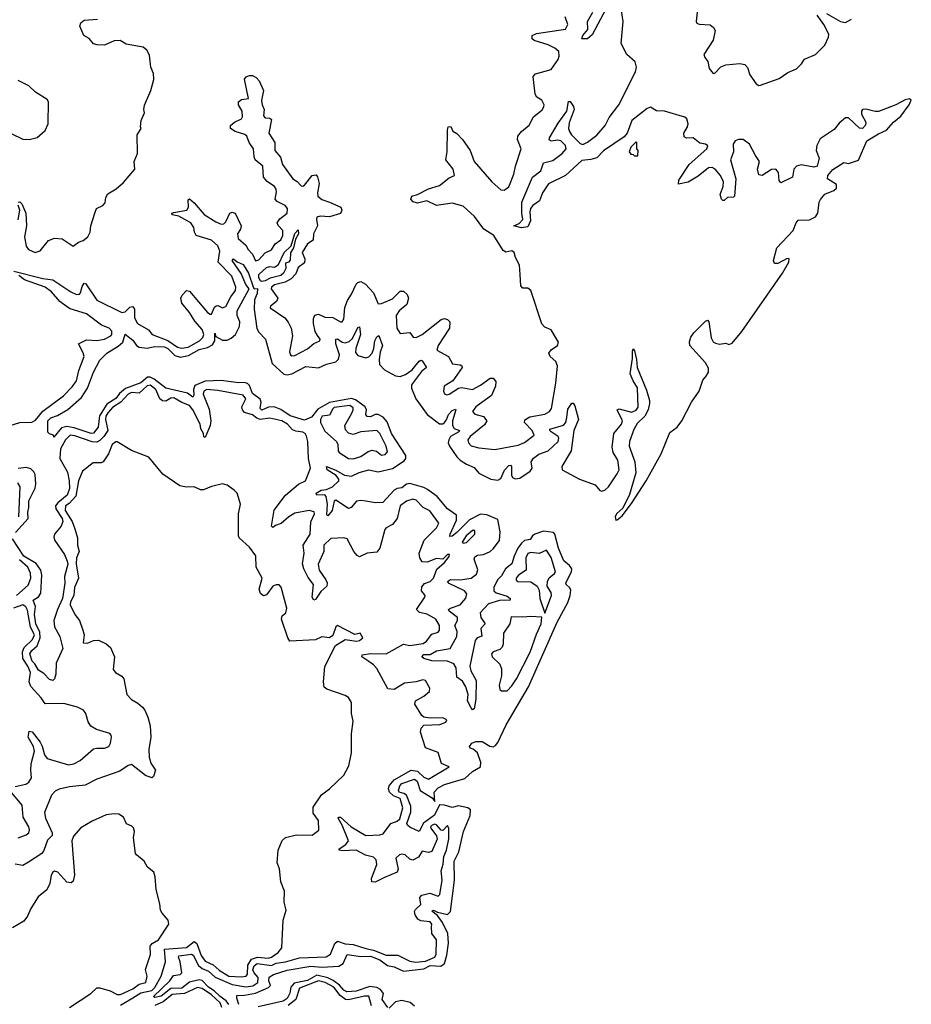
# Model space of a CAD drawing. Extents: x 2293139 to 2515392, y 824115 to 1006937.
# Tile 194 of 256: x 2413515 to 2419184, y 947465 to 953726. Entities that reach past the tile are written whole.
import ezdxf

# ---------------------------------------------------------------- set-up
doc = ezdxf.new("R2010")
doc.units = 0

msp = doc.modelspace()

# ---------------------------------------------------------------- linework, layer by layer
at = {"layer": '0CON10XD'}
for points in [[(2418583.2, 952926.8), (2418579.2, 952895), (2418598.4, 952845), (2418585, 952794.3), (2418565, 952788.7), (2418485, 952803), (2418455, 952795.6), (2418436.9, 952775), (2418429.6, 952725), (2418355, 952689.6), (2418343.3, 952703.3), (2418340, 952755), (2418322.9, 952775), (2418295, 952773.9), (2418235.2, 952734.8), (2418215, 952738.9), (2418205.8, 952775), (2418219.7, 952825), (2418192.7, 952862.7), (2418155, 952934.7), (2418115, 952964.2), (2418085, 952965.2), (2418065, 952955.3), (2418052.5, 952935), (2418053.2, 952885), (2418034.7, 952835), (2418068.1, 952715), (2418059.5, 952605), (2418053.1, 952596.9), (2418015, 952595.4), (2417995, 952576.5), (2417985, 952575.6), (2417977.3, 952585), (2417968.1, 952615), (2417988.7, 952665), (2417989.8, 952695), (2417972, 952735), (2417937.4, 952775), (2417917.3, 952787.3), (2417895, 952784.3), (2417829.4, 952730.6), (2417765, 952694.1), (2417705, 952680), (2417705.5, 952705), (2417771.1, 952805), (2417883.3, 952905), (2417890.6, 952925), (2417875, 952934.5), (2417840.2, 952940.2), (2417797.1, 952975), (2417755, 952972.9), (2417740.5, 952980.5), (2417737.1, 953005), (2417762, 953045), (2417766.3, 953065), (2417756, 953095), (2417745, 953106.7), (2417615, 953143.6), (2417565, 953147.4), (2417525, 953169.8), (2417505, 953161.4), (2417406.9, 953085), (2417376.7, 953005), (2417358.4, 952981.6), (2417228, 952892), (2417185, 952848), (2417147.5, 952837.5), (2417088.9, 952831.1), (2416985, 952736.5), (2416876.9, 952683.1), (2416839.2, 952625), (2416820.4, 952575), (2416778.4, 952545), (2416763.8, 952526.1), (2416758.4, 952505), (2416763.1, 952446.9), (2416745, 952409.2), (2416705, 952401.8), (2416657.5, 952415), (2416690.1, 952429.9), (2416713.3, 952455), (2416707, 952495), (2416707.9, 952565), (2416775.3, 952725), (2416829.6, 952765), (2416844.7, 952815.2), (2416905, 952830.7), (2416965, 952874.8), (2416989.6, 952905), (2416986.3, 952926.3), (2416955, 952955.2), (2416935, 952960.2), (2416893.7, 952953.7), (2416881.5, 952961.5), (2416883.8, 952975), (2416938.6, 953068.6), (2416993.1, 953145), (2417003.8, 953206.2), (2417015, 953205.7), (2417036.7, 953175), (2417040, 953155), (2417009.3, 953070.7), (2417005.5, 953035), (2417010.9, 953015), (2417023.8, 952993.8), (2417078, 952938), (2417095, 952933.2), (2417125, 952947), (2417185, 952991.2), (2417236.9, 953053.1), (2417262.7, 953105), (2417324.6, 953185), (2417429.8, 953395), (2417436.5, 953425), (2417429.1, 953459.1), (2417375, 953504.8), (2417338.9, 953575), (2417351.2, 953715), (2417341.7, 953785)], [(2417245, 953797.2), (2417155, 953630), (2417125, 953604.7), (2417090, 953605), (2417094.7, 953625), (2417126.9, 953663.1), (2417124.7, 953715), (2417158.8, 953775)], [(2417825.3, 953795.3), (2417816.9, 953715), (2417821.5, 953705), (2417835, 953697.7), (2417905, 953692.9), (2417927.4, 953677.4), (2417937, 953657), (2417924.5, 953595.5), (2417864.5, 953505), (2417872.3, 953485), (2417890.3, 953460.3), (2417900, 953415), (2417925, 953384.3), (2417935, 953385.8), (2417973.3, 953426.7), (2418005, 953440), (2418095, 953447.8), (2418125, 953441.1), (2418141.8, 953421.8), (2418157.5, 953375), (2418198.9, 953318.9), (2418215, 953308.5), (2418225, 953309.1), (2418345, 953353.1), (2418399.8, 953390.2), (2418455, 953413.3), (2418487.1, 953445), (2418504.5, 953475.5), (2418575.2, 953504.8), (2418634.5, 953565), (2418658.6, 953615), (2418659.7, 953635), (2418628.5, 953695), (2418586.4, 953755)], [(2418645, 953764.7), (2418735, 953715.3), (2418765, 953707.5), (2418805, 953730.3)], [(2413505, 952566.2), (2413515, 952567.8), (2413528.8, 952555), (2413553.1, 952495), (2413557.4, 952415), (2413545.4, 952345), (2413556.6, 952286.6), (2413571.2, 952265), (2413613.6, 952246.4), (2413645, 952256.7), (2413697.7, 952322.3), (2413735, 952336.2), (2413785, 952333.8), (2413855, 952286.7), (2413889.3, 952310.7), (2413918.3, 952321.7), (2413947.5, 952345), (2413962.5, 952375), (2413966.7, 952415), (2413992.5, 952495), (2414002.5, 952525), (2414042.5, 952545), (2414058.3, 952561.7), (2414063.3, 952595), (2414075, 952620), (2414128.8, 952651.2), (2414175, 952690), (2414246.2, 952775), (2414243.3, 952825), (2414263.3, 952875), (2414262.5, 952995), (2414287.5, 953035), (2414283.3, 953045), (2414287.5, 953085), (2414308.8, 953135), (2414303.8, 953155), (2414307.7, 953182.3), (2414348, 953275), (2414367.5, 953345), (2414365.8, 953385), (2414349.2, 953425), (2414340.5, 953500.5), (2414322.3, 953532.3), (2414300.5, 953550.5), (2414190.7, 953570.7), (2414153.6, 953593.6), (2414115, 953591.2), (2414055, 953563.8), (2414007, 953567), (2413985, 953573.3), (2413956.4, 953606.4), (2413923.3, 953625), (2413896.7, 953685), (2413903.6, 953706.4), (2413925, 953722.5), (2414009.7, 953730.3)], [(2414760.9, 952440.9), (2414795, 952425.3), (2414812.2, 952427.8), (2414825, 952441.9), (2414850.6, 952495), (2414865, 952502.5), (2414885, 952496.9), (2414923.3, 952415), (2414919.6, 952395), (2414900, 952365), (2414903.5, 952335), (2414952, 952292), (2414967.3, 952265), (2414995.7, 952235.7), (2415015, 952193.6), (2415035, 952198.8), (2415076.5, 952243.5), (2415115, 952262.5), (2415139.1, 952300.9), (2415175, 952327.3), (2415187.8, 952355), (2415187.6, 952385), (2415158.1, 952418.1), (2415152, 952435), (2415169.2, 952460.8), (2415214.5, 952495), (2415217.1, 952525), (2415203.1, 952545), (2415151.2, 952571.2), (2415139.2, 952585), (2415147.8, 952632.3), (2415145, 952647.8), (2415134, 952665), (2415087.5, 952697.5), (2415064.2, 952725), (2415060, 952795), (2415012.9, 952835), (2415005.2, 952855), (2415000.6, 952905), (2414974.1, 952945), (2414960, 952985), (2414945.8, 952995.8), (2414884, 953016), (2414854.4, 953035), (2414855.8, 953054.2), (2414881.2, 953075), (2414924.2, 953095), (2414931.1, 953108.9), (2414928.5, 953145), (2414905.7, 953185), (2414907, 953203), (2414925, 953219.2), (2414970, 953225), (2414945, 953347.5), (2414955, 953362), (2414975, 953371.4), (2414995, 953371.4), (2415018, 953358), (2415037, 953337), (2415064.2, 953275.8), (2415052, 953212), (2415055.8, 953185), (2415069.2, 953155), (2415064.5, 953115), (2415075, 953102.9), (2415105, 953100), (2415115, 953092.5), (2415098, 953005), (2415136.2, 952945), (2415136.2, 952895), (2415172.1, 952852.1), (2415186.2, 952805), (2415252, 952715), (2415278.1, 952698.1), (2415305, 952669.5), (2415315, 952667.5), (2415325, 952674.5), (2415375, 952735.5), (2415399.1, 952739.1), (2415407.8, 952727.8), (2415420, 952685), (2415407.6, 952625), (2415410.4, 952605), (2415435, 952582.7), (2415485.3, 952565.3), (2415556, 952535), (2415562.5, 952515), (2415555.6, 952494.4), (2415485, 952472.4), (2415425, 952477.5), (2415405, 952470), (2415401.1, 952455), (2415407.8, 952415), (2415383.5, 952365), (2415380, 952325), (2415345, 952301.2), (2415311.1, 952245), (2415327.8, 952205), (2415325, 952180.6), (2415285, 952149.6), (2415269.7, 952110.3), (2415240.7, 952079.3), (2415203.7, 952056.3), (2415135, 952040.3), (2415115, 952025.5), (2415112.9, 952015), (2415155.4, 951955), (2415147.1, 951935), (2415110, 951905), (2415108, 951895), (2415199.8, 951829.8), (2415222.6, 951802.6), (2415241.1, 951765), (2415248.9, 951715), (2415230.8, 951615), (2415236.7, 951595), (2415245, 951588.8), (2415265, 951590), (2415345, 951634), (2415385, 951668), (2415422.5, 951685), (2415426.2, 951695), (2415408, 951718), (2415394.6, 951744.6), (2415383.3, 951795), (2415383.3, 951826.7), (2415391.9, 951848.1), (2415415, 951854.4), (2415455, 951834.6), (2415505, 951832.9), (2415555, 951804.5), (2415566, 951805), (2415575, 951822.5), (2415583.1, 951896.9), (2415598.7, 951941.3), (2415625, 951980), (2415655.3, 952044.7), (2415665, 952055.6), (2415685, 952062.5), (2415714.3, 952045), (2415765, 951990), (2415795, 951919.2), (2415815, 951920.9), (2415885, 951950.7), (2415935, 952000), (2415955, 951999.4), (2415978.3, 951978.3), (2415986.2, 951955), (2415976.2, 951915), (2415928.7, 951875), (2415909.4, 951845), (2415913.8, 951765), (2415935, 951731.1), (2415995, 951737.3), (2416017, 951707), (2416035, 951705.6), (2416073.1, 951725), (2416195, 951820.8), (2416215, 951825.7), (2416235, 951820.8), (2416249.4, 951805), (2416248.2, 951765), (2416176.1, 951655), (2416166.9, 951625), (2416240.5, 951585), (2416267.5, 951537.5), (2416315, 951531.9), (2416326, 951525), (2416328.6, 951515), (2416270, 951430), (2416214, 951395), (2416209.2, 951365), (2416215, 951346.7), (2416231.7, 951341.7), (2416245, 951345.6), (2416305, 951382.7), (2416325, 951388.5), (2416395, 951375.3), (2416445, 951401.3), (2416507, 951447), (2416525, 951446.9), (2416541.8, 951425), (2416539.6, 951395), (2416515, 951336.7), (2416414.6, 951265), (2416393.6, 951235), (2416408.1, 951218.1), (2416465, 951203.8), (2416484.6, 951175), (2416470.8, 951149.2), (2416379.1, 951075), (2416364.5, 951055), (2416368.9, 951035), (2416385, 951017.1), (2416433.8, 951003.8), (2416535, 950993.1), (2416685, 951021.5), (2416725, 951037.7), (2416785.5, 951085), (2416773.5, 951115), (2416724.1, 951164.1), (2416727.6, 951182.4), (2416758.8, 951201.2), (2416855, 951218.6), (2416883.6, 951235), (2416896.5, 951255), (2416924.7, 951415), (2416934.5, 951525), (2416925, 951552), (2416888.8, 951585), (2416880, 951605), (2416895, 951626), (2416933.8, 951655), (2416940, 951675), (2416895, 951754), (2416855, 951771.4), (2416835, 951792), (2416765, 952004), (2416745, 952018.9), (2416715, 952020), (2416701.5, 952035), (2416696.4, 952105), (2416693.1, 952165), (2416667.5, 952215), (2416659.2, 952245), (2416645, 952255.6), (2416605, 952248.7), (2416588.6, 952258.6), (2416528.9, 952355), (2416465.5, 952395), (2416407.3, 952475), (2416335, 952540.9), (2416265, 952558.9), (2416165.5, 952545.5), (2416103.6, 952573.6), (2416045, 952560), (2416017.7, 952567.7), (2416002.5, 952585), (2416007.5, 952605), (2416045, 952615.6), (2416115, 952651.5), (2416185, 952671.5), (2416245, 952720), (2416279.2, 952735), (2416271.1, 952775), (2416223.8, 952835), (2416232, 952885), (2416234.2, 953024.2), (2416240, 953045), (2416256.2, 953046.2), (2416268.3, 953018.3), (2416295, 953003.3), (2416330.8, 952965), (2416379.5, 952895), (2416403.6, 952825), (2416517.5, 952695), (2416575, 952644.2), (2416595, 952642), (2416625, 952663.8), (2416657.5, 952745), (2416667.1, 952795), (2416704.4, 952905), (2416679.4, 952965), (2416682.2, 952985), (2416705.6, 953015), (2416753.9, 953056.1), (2416782.4, 953107.6), (2416837.6, 953152.4), (2416847.9, 953172.1), (2416849.2, 953185), (2416835.7, 953215), (2416803.8, 953233.8), (2416792.3, 953252.3), (2416779.4, 953365), (2416795, 953381.1), (2416895, 953410), (2416937.9, 953472.1), (2416945.6, 953495), (2416942.2, 953525), (2416918.1, 953545), (2416875, 953565.7), (2416786.2, 953595), (2416774.3, 953605), (2416774, 953625), (2416800.7, 953639.3), (2416985, 953665.6), (2417001.2, 953695), (2416983.8, 953745)], [(2413379.8, 953039.8), (2413535, 952966), (2413573.9, 952963.9), (2413625, 952976.7), (2413677.3, 953022.7), (2413696.7, 953063.3), (2413697.5, 953205), (2413689.3, 953219.3), (2413616.2, 953265), (2413572.5, 953305), (2413505, 953340)], [(2416397.7, 949087.7), (2416379.2, 949095), (2416374.4, 949105), (2416389.5, 949125), (2416415, 949137.3), (2416455, 949136), (2416505, 949107.3), (2416525, 949103.3), (2416539.3, 949110.7), (2416555, 949131.2), (2416607.8, 949242.2), (2416751.1, 949485), (2416932, 949895), (2417000.5, 950019.5), (2417015.7, 950065), (2417019.1, 950099.1), (2417013.7, 950113.6), (2416989.3, 950135), (2416988.1, 950145), (2417023.5, 950215), (2417025.5, 950235), (2417011.7, 950255), (2416975.4, 950285), (2416941.4, 950365), (2416916.7, 950455), (2416908.9, 950465), (2416845, 950473.5), (2416790.6, 950455), (2416775.2, 950445), (2416759.8, 950420.2), (2416725, 950414.6), (2416705, 950396.8), (2416683.1, 950366.9), (2416658.2, 950315), (2416643.4, 950266.5), (2416602.9, 950235), (2416579.3, 950190.7), (2416552.4, 950165), (2416530.3, 950115), (2416528.7, 950095), (2416545, 950082.7), (2416615, 950061.2), (2416634.5, 950045), (2416634.3, 950035.7), (2416565, 950032.4), (2416495, 950012.6), (2416443.6, 949955), (2416447, 949925), (2416474, 949885), (2416447.6, 949855), (2416453.1, 949806.9), (2416423.6, 949795), (2416410.7, 949779.3), (2416377.7, 949615), (2416382.8, 949585), (2416417.5, 949525), (2416416.1, 949406.1), (2416405, 949343.8), (2416395, 949338), (2416385, 949351.4), (2416363.3, 949395), (2416367.2, 949435), (2416351.7, 949485), (2416329.5, 949519.5), (2416294.7, 949544.7), (2416290.6, 949605), (2416275, 949630.2), (2416235, 949647.1), (2416135, 949650.5), (2416085.3, 949665.3), (2416072.5, 949675), (2416085, 949690), (2416125, 949690.4), (2416165, 949712.3), (2416252, 949728), (2416295, 949804.4), (2416296.7, 949835), (2416282.5, 949875), (2416298.7, 949905), (2416298.1, 949925), (2416245.4, 949965), (2416240.5, 949975), (2416254.2, 949985), (2416315, 950005.3), (2416351.1, 950048.9), (2416357.9, 950075), (2416344.2, 950094.2), (2416245, 950140.7), (2416235.4, 950155), (2416255, 950167.1), (2416315, 950165.6), (2416385, 950174.5), (2416419.9, 950200.1), (2416427.6, 950227.6), (2416404.4, 950295), (2416408.5, 950311.5), (2416425, 950321.5), (2416465, 950325.6), (2416506.2, 950345), (2416525, 950360.8), (2416564.7, 950415.3), (2416569.4, 950469.4), (2416555, 950547.4), (2416485, 950577.5), (2416445, 950581.4), (2416374.6, 950545.4), (2416295, 950465.8), (2416265, 950442.7), (2416250.9, 950440.9), (2416251.6, 950455), (2416293.1, 950545), (2416291.8, 950575), (2416235.1, 950615.1), (2416169.7, 950695), (2416108.5, 950738.5), (2416085, 950750.8), (2415995, 950777), (2415975, 950773.8), (2415945, 950749), (2415915, 950744.7), (2415896.5, 950735), (2415823.9, 950656.1), (2415776.4, 950653.6), (2415716.1, 950663.9), (2415685, 950669.1), (2415655.5, 950664.5), (2415623.3, 950625), (2415605, 950618.8), (2415525, 950671.2), (2415515, 950663.8), (2415501.5, 950605), (2415475, 950571.2), (2415467.3, 950577.3), (2415471.3, 950645), (2415464.3, 950694.3), (2415454.7, 950704.7), (2415403.6, 950703.6), (2415400.9, 950715), (2415431.9, 950735), (2415465, 950739.2), (2415504.3, 950755.7), (2415543.3, 950795), (2415543.3, 950805), (2415527.7, 950827.7), (2415470.4, 950865), (2415465, 950885.6), (2415525, 950862.6), (2415579.1, 950829.1), (2415625, 950823.2), (2415672.9, 950847.1), (2415735, 950863), (2415795, 950850.6), (2415885, 950872.1), (2415959, 950921), (2415969.6, 950935), (2415970.5, 950955), (2415879.2, 951095), (2415851, 951169), (2415825, 951199.2), (2415795, 951215.4), (2415774.3, 951215.7), (2415745, 951201.7), (2415725, 951202.8), (2415716.5, 951215), (2415720.3, 951245), (2415711, 951265), (2415649.2, 951309.2), (2415625, 951318.2), (2415485, 951292.2), (2415410.1, 951249.9), (2415371.2, 951198.8), (2415325, 951180.2), (2415235, 951208.3), (2415175, 951247.4), (2415133.9, 951263.9), (2415097.4, 951262.6), (2415055, 951242.5), (2415044, 951255), (2415050, 951295), (2415043.5, 951313.5), (2414995, 951349.6), (2414975, 951401.2), (2414963.3, 951413.3), (2414945, 951419.6), (2414905, 951416.6), (2414795, 951432), (2414695, 951428.2), (2414628.9, 951401.1), (2414619.4, 951375), (2414621.2, 951338.8), (2414615, 951325.6), (2414581.7, 951351.7), (2414445, 951384.3), (2414370.3, 951440.3), (2414345, 951453), (2414326.4, 951453.6), (2414285, 951416.8), (2414188, 951382), (2414150.4, 951349.6), (2414125, 951317.6), (2414068.1, 951281.9), (2414023, 951207), (2414013.1, 951135), (2413985, 951096.7), (2413970, 951095), (2413860.5, 951130.5), (2413815, 951138.5), (2413780, 951130), (2413732.5, 951072.5), (2413730, 951085), (2413705, 951092.5), (2413693, 951103), (2413694.2, 951175), (2413712, 951195), (2413755, 951210), (2413821.6, 951248.4), (2413906.8, 951323.2), (2413946.8, 951383.2), (2413984.3, 951485), (2414025, 951561.9), (2414068.1, 951605), (2414140.4, 951649.6), (2414170.4, 951675), (2414185, 951726.7), (2414235, 951688.5), (2414257.5, 951655), (2414273.9, 951643.9), (2414325, 951638.4), (2414372.2, 951647.8), (2414435, 951645.8), (2414457, 951635), (2414500.6, 951590.6), (2414535, 951580), (2414588, 951592), (2414655, 951628.5), (2414708.5, 951641.5), (2414740.7, 951659.3), (2414754.6, 951685), (2414755, 951732.5), (2414762.7, 951712.7), (2414805, 951689.2), (2414835, 951689), (2414859.1, 951700.9), (2414886.3, 951725), (2414912.2, 951775), (2414915.5, 951805), (2414898.4, 951845), (2414898, 951875), (2414974.4, 952015), (2414952.5, 952042.5), (2414922.7, 952112.7), (2414866, 952195), (2414875, 952205.8), (2414896.9, 952186.9), (2414935, 952169.2), (2414970.3, 952115), (2415000.4, 952020.4), (2415005, 952014.6), (2415027.2, 952017.2), (2415025, 951985.8), (2415007.3, 951945), (2415005.4, 951885), (2415023, 951763), (2415035, 951740), (2415077.5, 951695), (2415120.9, 951540.9), (2415195, 951472), (2415215, 951467.5), (2415245.3, 951474.7), (2415335, 951520.7), (2415415, 951512.5), (2415465, 951536.6), (2415525, 951550.3), (2415542.7, 951567.3), (2415549.1, 951595), (2415525.5, 951665), (2415525.4, 951694.6), (2415535, 951697.8), (2415565, 951675.2), (2415585, 951671), (2415610.2, 951679.8), (2415631.1, 951698.9), (2415665, 951769.2), (2415675, 951774.2), (2415682.6, 951725), (2415652.6, 951635), (2415651.1, 951611.1), (2415665, 951590.8), (2415715, 951577), (2415735, 951583.4), (2415755, 951605.3), (2415767.2, 951635), (2415773.8, 951685), (2415785, 951708.8), (2415797.7, 951717.7), (2415822.1, 951655), (2415806.9, 951613.1), (2415800, 951565), (2415803.1, 951533.1), (2415835, 951500.2), (2415905, 951461.5), (2415935, 951457), (2415969, 951471), (2416010.3, 951499.7), (2416055, 951555.5), (2416065, 951562.2), (2416075, 951557.8), (2416101.5, 951515), (2416070.5, 951489.5), (2416006.7, 951405), (2416006.6, 951383.4), (2416033.4, 951315), (2416106.3, 951215), (2416185, 951156.9), (2416205, 951155.6), (2416215.5, 951164.5), (2416228.8, 951181.2), (2416241.9, 951215), (2416265, 951240.8), (2416285, 951248.9), (2416288.9, 951245), (2416265.9, 951175), (2416266.3, 951146.3), (2416277, 951127), (2416311.9, 951115), (2416308, 951105), (2416254.9, 951075.1), (2416242.8, 951055), (2416240.3, 951035), (2416247, 951015), (2416295, 950946.4), (2416315, 950925.6), (2416355, 950899.8), (2416405, 950878.2), (2416435, 950842.4), (2416511.1, 950805), (2416555, 950798.5), (2416575, 950808.2), (2416597.6, 950862.4), (2416625, 950890.9), (2416635, 950892.9), (2416641.3, 950885), (2416641, 950831), (2416649.3, 950815), (2416665, 950805.9), (2416695, 950811.9), (2416760.4, 950855), (2416773.8, 950875), (2416767.3, 950915), (2416782.4, 950937.6), (2416815.6, 950964.4), (2416875, 950984.6), (2416939.2, 951045), (2416944, 951065), (2416939, 951075), (2416893.9, 951105), (2416885.5, 951115), (2416886.8, 951123.2), (2416972.3, 951147.7), (2416987.8, 951165), (2416993.9, 951196.1), (2416999.3, 951250.7), (2417025, 951288.8), (2417035, 951288.8), (2417045, 951271.2), (2417068.4, 951185), (2417039.1, 951115), (2417022, 950985), (2416962.6, 950885), (2416963.8, 950865), (2417074.6, 950805), (2417175, 950768.4), (2417203.2, 950733.2), (2417215, 950728.8), (2417235, 950735.7), (2417258.8, 950755), (2417315, 950839), (2417325.8, 950865), (2417319, 950925), (2417287.9, 950975), (2417282.1, 951007.9), (2417292, 951095), (2417340.7, 951155), (2417346.9, 951175), (2417313.5, 951246.5), (2417327.3, 951252.7), (2417405, 951230.2), (2417435, 951242.6), (2417447.5, 951262.5), (2417443.9, 951385), (2417415, 951429.7), (2417397.2, 951475), (2417412.1, 951572.1), (2417411.5, 951618.5), (2417415, 951632.5), (2417425, 951620), (2417437.7, 951565), (2417440.3, 951515), (2417501.5, 951371.5), (2417519.5, 951305), (2417519.5, 951285), (2417510.4, 951245), (2417489.3, 951205), (2417442.1, 951157.9), (2417419.2, 951120.8), (2417392.9, 951045), (2417390.5, 951015), (2417426.2, 950915), (2417433.5, 950845), (2417392.6, 950707.4), (2417350.5, 950619.5), (2417310.6, 950585), (2417301.1, 950565), (2417304.7, 950545), (2417315, 950545.4), (2417345, 950572), (2417405, 950650.7), (2417498.2, 950795), (2417594.2, 950965), (2417648, 951102), (2417695, 951136.1), (2417725, 951176.2), (2417786.6, 951293.4), (2417835.9, 951365), (2417857.8, 951435), (2417880.6, 951459.4), (2417894, 951485), (2417895, 951510.6), (2417876.7, 951545), (2417776.3, 951655), (2417773.1, 951676.9), (2417782.4, 951707.6), (2417801.1, 951735), (2417875, 951810), (2417887.5, 951815), (2417897.5, 951805), (2417912.4, 951702.4), (2417925, 951678.6), (2417939.8, 951669.8), (2417965, 951663.9), (2418005, 951670), (2418025, 951660.5), (2418045, 951669.1), (2418106.4, 951743.6), (2418365.5, 952114.5), (2418405, 952184.4), (2418408.1, 952205), (2418395, 952207.5), (2418335, 952175.4), (2418315, 952175.6), (2418308.1, 952195), (2418328.3, 952275), (2418432.8, 952385), (2418451.6, 952435), (2418465, 952451.8), (2418536.3, 952453.7), (2418575, 952472.9), (2418590.6, 952495), (2418598.8, 952565), (2418607.1, 952582.9), (2418635, 952617.1), (2418690.9, 952639.1), (2418709.2, 952655), (2418707.9, 952677.9), (2418652.5, 952715), (2418652.7, 952735), (2418685, 952774), (2418755, 952818.8), (2418785, 952810.8), (2418847.7, 952832.3), (2418901.5, 952955), (2418975, 953001.2), (2419026.7, 953023.3), (2419071.3, 953075), (2419117.8, 953112.2), (2419171.2, 953185), (2419184.4, 953215), (2419173.5, 953223.5), (2419145, 953217.3), (2419085, 953185.9), (2418975, 953143.1), (2418955, 953142.2), (2418895, 953157.9), (2418875, 953155.2), (2418867.5, 953145), (2418868.7, 953125), (2418896, 953075), (2418892.3, 953055), (2418875, 953033.5), (2418855, 953036.2), (2418785, 953101.9), (2418765, 953102.7), (2418725, 953067.7), (2418692.9, 953027.1), (2418605, 952969.6), (2418583.2, 952926.8)], [(2417445, 952860), (2417447.5, 952895), (2417440, 952905), (2417440, 952945), (2417435, 952950), (2417400, 952915), (2417390, 952885), (2417401.7, 952871.7), (2417415, 952870), (2417425, 952860), (2417445, 952860)], [(2413476.5, 952126.5), (2413661.2, 952081.2), (2413725, 952073), (2413840.4, 951995), (2413875, 951979.2), (2413895, 951981.6), (2413901.5, 951988.5), (2413911.2, 952028.8), (2413925, 952051.9), (2413935, 952046.5), (2414005, 951943), (2414165, 951864.8), (2414185, 951868.8), (2414215, 951898.7), (2414235, 951902.2), (2414243.9, 951885), (2414245, 951830), (2414262.9, 951795), (2414333.4, 951753.4), (2414356.7, 951725), (2414456.5, 951686.5), (2414517.5, 951645), (2414543.3, 951636.7), (2414585, 951644.8), (2414657.5, 951685), (2414678.5, 951705), (2414685.3, 951725), (2414675, 951756.1), (2414628.9, 951808.9), (2414594.7, 951865), (2414544.8, 951924.8), (2414538.5, 951955), (2414547.1, 951975), (2414575, 952003.5), (2414595, 952000), (2414709.1, 951865), (2414725, 951852.9), (2414735, 951853.1), (2414752.7, 951897.3), (2414763.6, 951906.4), (2414775, 951908.1), (2414805, 951894.4), (2414825, 951901.9), (2414856.3, 951963.7), (2414886.2, 952005), (2414888.4, 952025), (2414863.8, 952095), (2414777.8, 952185), (2414788.4, 952255), (2414775, 952288.8), (2414735, 952323.8), (2414636.5, 952355), (2414625.4, 952375), (2414622.7, 952405), (2414602.5, 952435), (2414527.5, 952477.5), (2414484.3, 952485), (2414482.9, 952495), (2414495, 952500), (2414576.9, 952515), (2414588.4, 952535), (2414585, 952580), (2414595, 952587.3), (2414625, 952562.7), (2414687.8, 952487.8), (2414760.9, 952440.9)], [(2413505.5, 952454.5), (2413516.6, 952515), (2413505, 952546.7)], [(2415055, 952061.9), (2415046.6, 952066.6), (2415035.9, 952085), (2415035.3, 952105), (2415085, 952151.2), (2415105, 952156.2), (2415135, 952153.1), (2415159.9, 952170.1), (2415195.4, 952245), (2415240.8, 952289.2), (2415265, 952367.5), (2415285, 952390), (2415288.5, 952365), (2415268.9, 952331.1), (2415255.8, 952275), (2415237.2, 952242.8), (2415233.8, 952196.2), (2415225, 952185.4), (2415205, 952178), (2415207, 952145), (2415192.8, 952115), (2415175, 952099.5), (2415107.2, 952082.8), (2415075, 952064.9), (2415055, 952061.9)], [(2413455, 951146.2), (2413515.6, 951164.4), (2413592.7, 951167.3), (2413615, 951179.7), (2413662.4, 951237.6), (2413794, 951335), (2413848.6, 951391.4), (2413875, 951430), (2413891.2, 951495), (2413924.5, 951584.5), (2413918.5, 951608.5), (2413888.8, 951665), (2413938.7, 951691.3), (2414005, 951686.2), (2414055, 951694.7), (2414095, 951716.9), (2414100.9, 951725), (2414100.4, 951745), (2414084.4, 951765), (2414035, 951784.6), (2413939.3, 951855), (2413836.7, 951886.8), (2413817.7, 951897.7), (2413769.1, 951935), (2413716.1, 951996.1), (2413677.3, 952025), (2413545, 952072.6), (2413509.4, 952099.4)], [(2416132.8, 947957.2), (2416135.4, 947975), (2416125, 947990), (2416065, 947997.1), (2416047.1, 948007.1), (2416030.2, 948035), (2416026.1, 948055), (2416031.4, 948068.6), (2416065, 948100.8), (2416059.6, 948145), (2416071.1, 948158.9), (2416122, 948172), (2416175, 948153.1), (2416187.1, 948162.9), (2416201.6, 948255), (2416195.3, 948315), (2416207.4, 948357.4), (2416212.2, 948405), (2416228.9, 948445), (2416242.9, 948517.1), (2416244, 948584), (2416235, 948601.9), (2416205, 948571.1), (2416195, 948572.2), (2416165, 948605.9), (2416155, 948610.3), (2416136.7, 948605), (2416127.9, 948595), (2416128.5, 948585), (2416165.9, 948535.9), (2416169.2, 948515), (2416135, 948437.8), (2416115, 948430.8), (2416075, 948438.9), (2416049.6, 948400.4), (2416015, 948381.5), (2415995, 948387.7), (2415965, 948416.9), (2415945, 948421.1), (2415929.5, 948415), (2415905.9, 948394.1), (2415921.2, 948325), (2415915.5, 948305), (2415835, 948271.2), (2415775, 948241.3), (2415754, 948245), (2415751.2, 948265), (2415786.2, 948355), (2415780.6, 948385), (2415765, 948400.9), (2415713.4, 948413.4), (2415655, 948444.8), (2415565, 948440.4), (2415546.2, 948445), (2415547.1, 948455), (2415588.9, 948481.1), (2415604.8, 948505), (2415564.7, 948605), (2415540.4, 948649.6), (2415544, 948656), (2415555.4, 948655), (2415623.1, 948593.1), (2415715, 948539.6), (2415805, 948543.1), (2415825, 948550.2), (2415875.5, 948614.5), (2415915, 948630), (2415932.9, 948645), (2415951.1, 948715), (2415933.5, 948775), (2415891.4, 948791.4), (2415865.7, 948815), (2415859.6, 948835), (2415864.3, 948855), (2415896.4, 948893.6), (2416005, 948954.8), (2416045, 948947.3), (2416085, 948909.5), (2416115, 948896.8), (2416246.7, 948975), (2416197.2, 948997.2), (2416175, 949066.2), (2416095, 949096.7), (2416063.8, 949195), (2416068.3, 949221.7), (2416085, 949240), (2416185.6, 949244.4), (2416225, 949260), (2416230, 949275), (2416205, 949287.1), (2416125, 949285.7), (2416085, 949292), (2416071.8, 949301.8), (2416028.1, 949375), (2416031.2, 949395), (2416085, 949425.7), (2416120, 949455), (2416123.1, 949475), (2416094.5, 949524.5), (2416078.7, 949528.7), (2416036.7, 949515), (2415962.5, 949507.5), (2415895, 949466.2), (2415855, 949471.9), (2415785, 949600), (2415765, 949624.2), (2415735.3, 949645.3), (2415690.6, 949675), (2415693.1, 949686.9), (2415745, 949695.6), (2415845, 949693.3), (2415954.5, 949755.5), (2415995, 949746.5), (2416080.3, 949759.7), (2416102, 949775), (2416135, 949820), (2416175, 949832.7), (2416183.9, 949845), (2416184.8, 949875), (2416160.7, 949915), (2416105, 949946.1), (2416056, 949956), (2416037.5, 949975), (2416090.8, 950055), (2416092.5, 950065), (2416069.2, 950095), (2416070.8, 950119.2), (2416089.1, 950140.9), (2416125, 950152.9), (2416145, 950174.5), (2416168.2, 950231.8), (2416216.2, 950275), (2416245, 950312.5), (2416247.5, 950325), (2416235, 950326.2), (2416205, 950296.7), (2416165, 950300.8), (2416105, 950277.8), (2416075, 950279.4), (2416058.6, 950305), (2416054.2, 950335), (2416086.1, 950416.1), (2416164.3, 950495), (2416180.6, 950525), (2416122.7, 950602.7), (2416080, 950625), (2416035, 950671.1), (2416015, 950678.2), (2415975, 950665.3), (2415933.5, 950635), (2415915.4, 950554.6), (2415885, 950515.9), (2415845, 950495.6), (2415835.8, 950485), (2415804.5, 950365), (2415785, 950340.4), (2415725, 950333.9), (2415675, 950310.6), (2415659.6, 950319.6), (2415638.9, 950345), (2415596, 950426), (2415575, 950431), (2415492.2, 950427.8), (2415448, 950385), (2415449.3, 950345), (2415413.5, 950265), (2415418.1, 950225), (2415461.6, 950165), (2415469.7, 950145), (2415468.1, 950125), (2415429.5, 950090.5), (2415395, 950039.6), (2415384.5, 950034.5), (2415374.4, 950054.4), (2415382.1, 950135), (2415348.9, 950178.9), (2415321.6, 950235), (2415313.3, 950266.7), (2415324.5, 950335), (2415317.1, 950385), (2415361.9, 950455), (2415366, 950534), (2415388.6, 950585), (2415387.6, 950597.6), (2415355.3, 950605.3), (2415265, 950587.6), (2415225.3, 950565), (2415176.5, 950523.5), (2415140.6, 950509.4), (2415125, 950496.7), (2415116.7, 950505), (2415133.2, 950606.8), (2415205, 950703.3), (2415287, 950773), (2415332.5, 950795), (2415364.4, 950875), (2415351.8, 950935), (2415346.2, 951045), (2415338.6, 951078.6), (2415329.2, 951095), (2415315, 951104.3), (2415269.6, 951109.6), (2415248.9, 951118.9), (2415216.7, 951155), (2415182.5, 951175), (2415105, 951193.4), (2415044.6, 951184.6), (2415022.9, 951192.9), (2414995, 951214.7), (2414945, 951228.4), (2414930.8, 951245), (2414927.2, 951265), (2414953.2, 951315), (2414935, 951338.2), (2414775, 951368.8), (2414705.3, 951374.7), (2414684.8, 951365.2), (2414682.3, 951345), (2414718.8, 951248.8), (2414730.7, 951175), (2414726.2, 951145), (2414695, 951069.2), (2414685, 951074), (2414683.4, 951095), (2414667.5, 951125), (2414662.4, 951155), (2414615, 951245.8), (2414595, 951272.2), (2414545, 951291.2), (2414495, 951322.1), (2414475, 951319.7), (2414445, 951300.3), (2414421.9, 951301.9), (2414405.5, 951315.5), (2414381, 951375), (2414345, 951402.5), (2414325, 951397.7), (2414275, 951351.2), (2414225, 951355.3), (2414205, 951345.9), (2414158.6, 951295), (2414105, 951259.3), (2414075, 951227.1), (2414062.2, 951205), (2414060, 951185), (2414074.2, 951115), (2414050.2, 951075), (2414025, 951050.7), (2414005, 951040.6), (2413975, 951041.2), (2413865, 951080), (2413835, 951083.7), (2413805.2, 951055), (2413775, 950998.5), (2413769.8, 950935), (2413819.2, 950849.2), (2413829.8, 950795), (2413830.6, 950745), (2413816.6, 950703.4), (2413757.2, 950655), (2413742.4, 950635), (2413745.2, 950615), (2413784.9, 950555), (2413788, 950535), (2413779.2, 950505), (2413736.7, 950455), (2413730.9, 950435), (2413737.6, 950415), (2413799.3, 950325), (2413816.9, 950283.1), (2413820.5, 950265), (2413800.6, 950185), (2413802.6, 950142.6), (2413786.3, 950045), (2413755, 949976.9), (2413731.3, 949905), (2413736.3, 949865), (2413769, 949805), (2413788.9, 949728.9), (2413746.2, 949635), (2413745, 949563.8), (2413736.4, 949535), (2413725, 949524.7), (2413705, 949531.8), (2413668.8, 949568.8), (2413635, 949591.1), (2413611.4, 949631.4), (2413595, 949647.5), (2413580.2, 949695), (2413592.6, 949715), (2413625.7, 949744.3), (2413644.7, 949795), (2413641.7, 949831.7), (2413616.7, 949885), (2413608.9, 949945), (2413614.9, 949994.9), (2413600, 950035), (2413635, 950056.3), (2413649.9, 950080.1), (2413654.9, 950195), (2413649, 950225), (2413619.3, 950269.3), (2413541.2, 950315), (2413469.2, 950425)], [(2415635, 950934.5), (2415685, 950947.8), (2415730.2, 950979.8), (2415755, 950988.2), (2415783.1, 950983.1), (2415815, 950957.5), (2415838.7, 950961.3), (2415852.5, 950977.5), (2415845.5, 951015), (2415805, 951095.6), (2415785, 951113.1), (2415685, 951105.5), (2415635, 951088.6), (2415605, 951096.2), (2415587.3, 951117.3), (2415582.5, 951145), (2415625, 951219.2), (2415636.1, 951245), (2415635, 951258.6), (2415615, 951272.7), (2415515, 951259.5), (2415505, 951251.9), (2415485, 951212.2), (2415438.9, 951205), (2415426.7, 951185), (2415427.5, 951165), (2415455, 951110.8), (2415530, 951045), (2415537.5, 951025), (2415539.2, 950985), (2415546, 950975), (2415605, 950937.1), (2415635, 950934.5)], [(2414155, 947459), (2414233.6, 947506.4), (2414285, 947538.4), (2414355, 947553.5), (2414375, 947571.9), (2414415, 947644.2), (2414442.4, 947735), (2414435, 947815.9), (2414575, 947826.6), (2414625, 947865.4), (2414641.6, 947851.6), (2414667.7, 947775), (2414695, 947739.5), (2414745, 947717.3), (2414782.5, 947682.5), (2414845, 947644.6), (2414925, 947640), (2414955.5, 947644.5), (2414962.8, 947657.2), (2414964.9, 947715), (2414988.4, 947751.6), (2415026.2, 947766.2), (2415095, 947759.7), (2415115, 947764.5), (2415158.9, 947795), (2415182.5, 947825), (2415190.5, 947999.5), (2415208.8, 948065), (2415196.7, 948115), (2415198.8, 948185), (2415176, 948245), (2415167.5, 948327.5), (2415151.2, 948365), (2415159.2, 948445), (2415182.9, 948507.1), (2415205, 948525.8), (2415275, 948544), (2415375, 948542), (2415416.9, 948573.1), (2415415.6, 948635), (2415381.9, 948681.9), (2415380.9, 948719.1), (2415433.4, 948796.6), (2415484.4, 948835.6), (2415576.9, 948923.1), (2415607.4, 948982.6), (2415625.4, 949064.6), (2415624.4, 949185), (2415634.3, 949265), (2415624.5, 949315), (2415624.2, 949385), (2415605, 949416.7), (2415585, 949430), (2415468.3, 949468.3), (2415451.7, 949481.7), (2415446, 949515), (2415454.2, 949614.2), (2415522.4, 949747.6), (2415585, 949784.4), (2415655.5, 949774.5), (2415675, 949778), (2415697.5, 949795), (2415680, 949825), (2415645, 949817.5), (2415535, 949873.8), (2415525, 949866.7), (2415505, 949811.2), (2415485, 949795.8), (2415435, 949802.5), (2415395, 949782.3), (2415233.3, 949775), (2415218.8, 949795), (2415180, 949915), (2415183.8, 949935), (2415207.1, 949955), (2415214.4, 949985), (2415177.3, 950117.3), (2415165, 950132.5), (2415145, 950133.3), (2415125, 950123.8), (2415085, 950068.8), (2415065, 950063.8), (2415045, 950076.7), (2415037.8, 950105), (2415057.5, 950175), (2415017.9, 950245), (2415016.9, 950316.9), (2414975, 950371.9), (2414910.9, 950430.9), (2414905, 950443.3), (2414905.6, 950585), (2414918, 950645), (2414896.7, 950715), (2414877.5, 950735), (2414835, 950766.2), (2414805, 950776), (2414735, 950758), (2414684.1, 950735.9), (2414665, 950736), (2414625, 950756.9), (2414575, 950754), (2414533.1, 950763.1), (2414425, 950836.7), (2414335, 950943.8), (2414225, 950986), (2414135, 951042), (2414125, 951042.5), (2414101.9, 951025), (2414078.8, 950965), (2414045, 950913.8), (2414032.3, 950907.7), (2413982.2, 950907.8), (2413914.4, 950855.6), (2413888.2, 950795), (2413872.7, 950697.3), (2413829.8, 950650.2), (2413805.9, 950634.1), (2413804.4, 950605.6), (2413847.8, 950535), (2413865, 950488), (2413881.7, 950431.7), (2413881.9, 950385), (2413892.9, 950345), (2413875.3, 950305), (2413873, 950267), (2413888.4, 950175), (2413864.2, 950115), (2413859.5, 950065), (2413838, 950025), (2413835.8, 950005.8), (2413866, 949945), (2413895.4, 949905), (2413917.1, 949845), (2413923.8, 949815), (2413917.5, 949765), (2413945, 949761.2), (2413985, 949779.2), (2414015, 949780.6), (2414065, 949758.6), (2414091.5, 949735), (2414117.5, 949675), (2414108.1, 949595), (2414124.7, 949574.7), (2414165, 949552.9), (2414177.3, 949535), (2414195.8, 949435), (2414225, 949402.9), (2414265, 949380.9), (2414295, 949354.5), (2414310.4, 949335), (2414329.1, 949290.9), (2414345, 949236.7), (2414349.2, 949165), (2414336.2, 949085), (2414337.1, 949037.1), (2414348.5, 948998.5), (2414377.5, 948955), (2414365.6, 948914.4), (2414354.2, 948905.8), (2414315, 948919.5), (2414225, 948990.5), (2414205, 948983.6), (2414152.5, 948947.5), (2414005, 948896.5), (2413931.5, 948858.5), (2413831.4, 948848.6), (2413765, 948832.5), (2413740, 948820), (2413717.8, 948795), (2413672.2, 948685), (2413679.5, 948649.5), (2413721.1, 948555), (2413721.4, 948538.6), (2413691.5, 948508.5), (2413667.5, 948442.5), (2413655.6, 948425), (2413570.8, 948369.2)], [(2413487.8, 950465), (2413568.1, 950555), (2413565.6, 950594.4), (2413572.7, 950625), (2413572.7, 950667.3), (2413612.1, 950747.9), (2413617, 950773), (2413612.9, 950835), (2413605, 950851.6), (2413585, 950869.6), (2413555, 950878.3), (2413505, 950872.9)], [(2413510, 950565), (2413517.9, 950755), (2413502.3, 950782.3)], [(2416335, 950396.7), (2416355, 950402), (2416408, 950455), (2416408.3, 950478.3), (2416395, 950477.5), (2416353.6, 950445), (2416328.8, 950405), (2416335, 950396.7)], [(2416855, 949952.5), (2416896.9, 950065), (2416894.6, 950085), (2416868.9, 950125), (2416870.5, 950155), (2416882.3, 950177.7), (2416915.9, 950204.1), (2416921.1, 950215), (2416895, 950307.5), (2416865, 950354.2), (2416818.7, 950331.3), (2416765, 950337.7), (2416745, 950332.9), (2416732.9, 950305), (2416736.2, 950225), (2416687.5, 950195), (2416671.4, 950175), (2416672.7, 950162.7), (2416683.3, 950155), (2416765, 950151.5), (2416805.7, 950125), (2416818.8, 950098.8), (2416822.1, 950045), (2416855, 949952.5)], [(2413494.4, 950065.6), (2413569.6, 950130.4), (2413584.6, 950175.4), (2413582.4, 950207.6), (2413565.9, 950245), (2413512.5, 950292.5)], [(2413485, 948850), (2413553.8, 948866.1), (2413572.7, 948877.3), (2413589.1, 948905), (2413585.7, 948954.3), (2413588.3, 948995), (2413609.4, 949075), (2413601.9, 949105), (2413569.1, 949165), (2413575, 949203.3), (2413595, 949197.5), (2413645, 949132.5), (2413657.8, 949107.8), (2413671.9, 949051.9), (2413689, 949029), (2413825, 948988.9), (2413858.1, 948995), (2413899.6, 949015), (2413985, 949089.3), (2414005, 949095.2), (2414055, 949094), (2414080.9, 949105), (2414091.9, 949125), (2414097.8, 949165), (2414096.9, 949176.9), (2414087.5, 949187.5), (2414003.8, 949213.8), (2413967.9, 949235), (2413950.8, 949260.8), (2413934.8, 949314.8), (2413920.9, 949335), (2413881.5, 949355), (2413795, 949379.2), (2413677, 949377), (2413650.6, 949415), (2413585, 949486), (2413575.8, 949515), (2413583.7, 949575), (2413567, 949615), (2413533.8, 949663.8), (2413532.8, 949707.2), (2413542.5, 949735), (2413595.7, 949785), (2413609.2, 949815), (2413584.2, 949864.2), (2413565, 949971.1), (2413553.4, 949993.4), (2413535, 950004.8), (2413475, 949984.3)], [(2416578, 949458), (2416615, 949458.9), (2416645, 949490.5), (2416673.2, 949535), (2416761, 949705), (2416800.3, 949819.7), (2416830.9, 949885), (2416835, 949926.7), (2416765, 949932), (2416715, 949926.5), (2416640.9, 949929.1), (2416630.4, 949885), (2416590.8, 949825), (2416589.2, 949755), (2416583.4, 949736.6), (2416568.2, 949721.8), (2416525, 949706.9), (2416514.3, 949695), (2416519.2, 949675), (2416568.1, 949628.1), (2416578.8, 949598.8), (2416579.2, 949555), (2416564.5, 949495), (2416567.1, 949467.1), (2416578, 949458)], [(2414908.8, 947465), (2414894.5, 947505.5), (2414895, 947521.2), (2414945, 947522.9), (2415015, 947537.1), (2415097.5, 947572.5), (2415109.6, 947585), (2415100, 947615), (2415101.2, 947638.8), (2415128, 947655), (2415215, 947682.8), (2415365, 947709), (2415435, 947701), (2415545, 947707), (2415570.6, 947725), (2415597.2, 947782.8), (2415685, 947768.9), (2415745, 947771.1), (2415805, 947749.2), (2415853.2, 947713.2), (2415895, 947703.3), (2415955, 947675.5), (2416085, 947691.6), (2416125, 947711.2), (2416191.7, 947708.3), (2416215.6, 947725), (2416231.8, 947778.1), (2416242.3, 947855), (2416237.1, 947915), (2416203.7, 947985), (2416170.6, 948030.6), (2416135, 948057.5), (2416145, 948064.3), (2416171.7, 948051.7), (2416235, 948037.3), (2416253.9, 948056.1), (2416279.2, 948255), (2416278.4, 948375), (2416307.3, 948435), (2416337.8, 948565), (2416379.1, 948665), (2416381.1, 948701.1), (2416365, 948713.8), (2416305, 948728.4), (2416265, 948716.5), (2416215, 948732.3), (2416185, 948733.8), (2416152.5, 948667.5), (2416082.9, 948617.1), (2416055, 948563.8), (2415995, 948591.2), (2415980, 948605), (2415977.1, 948615), (2416002.5, 948687.5), (2416002.2, 948725), (2415974.3, 948794.3), (2415956.9, 948806.9), (2415927.5, 948815), (2415923.2, 948825), (2415931.9, 948855), (2415945, 948869.7), (2416025, 948896.3), (2416041.2, 948885), (2416061.8, 948825), (2416137.9, 948777.9), (2416155.3, 948754.7), (2416151.2, 948815), (2416175, 948841.4), (2416215, 948863), (2416345, 948902.3), (2416394.5, 948945), (2416445.2, 948974.8), (2416446.5, 949003.5), (2416425.6, 949065), (2416397.7, 949087.7)], [(2413504.6, 948525), (2413556.1, 948543.9), (2413573.6, 948556.4), (2413578.1, 948575), (2413572.9, 948595), (2413537, 948655), (2413530.9, 948730.9), (2413452, 948825)], [(2413831.5, 947445), (2413966.4, 947535), (2414005, 947570), (2414025, 947570.8), (2414090.5, 947550.5), (2414135, 947528.5), (2414155, 947527.6), (2414235, 947564.8), (2414275, 947593.4), (2414316.4, 947603.6), (2414324.4, 947644.4), (2414314.2, 947685.8), (2414347.5, 947782.5), (2414344.4, 947835), (2414358, 947852), (2414397.5, 947875), (2414464, 947975), (2414459.7, 947999.7), (2414420, 948045), (2414410, 948065), (2414406.7, 948105), (2414383.3, 948195), (2414376.1, 948276.1), (2414366.7, 948305), (2414328.3, 948338.3), (2414305.7, 948375.7), (2414256.7, 948415), (2414252, 948425), (2414238.8, 948525), (2414243.8, 948565), (2414237.7, 948587.7), (2414228.3, 948598.3), (2414194.1, 948614.1), (2414173.8, 948655), (2414144.2, 948674.2), (2414115, 948677.5), (2414065, 948670), (2413975, 948630), (2413903.2, 948586.8), (2413856.4, 948533.6), (2413846.7, 948505), (2413863.2, 948286.8), (2413855, 948248.8), (2413842.1, 948237.9), (2413815, 948242.2), (2413756.2, 948305), (2413735, 948311.2), (2413725, 948306.7), (2413715, 948287.5), (2413705.5, 948234.5), (2413686.3, 948193.7), (2413632, 948148), (2413585, 948073.8), (2413564.3, 948025), (2413541.4, 947995), (2413468.6, 947951.4)], [(2413570.8, 948369.2), (2413535, 948347.5), (2413485, 948356.2)], [(2414845, 947463.6), (2414827.3, 947487.3), (2414788.7, 947515), (2414751.8, 947551.8), (2414715, 947575.1), (2414675, 947616.3), (2414655, 947621.5), (2414595, 947606.5), (2414545, 947568.7), (2414475, 947566.6), (2414415, 947518.1), (2414375, 947509.6), (2414365.7, 947515), (2414469.7, 947615), (2414491.9, 947648.1), (2414534.5, 947655.5), (2414545.4, 947664.6), (2414535.3, 947735), (2414523.8, 947765), (2414527.3, 947772.7), (2414607.1, 947785), (2414617.2, 947777.2), (2414652.3, 947712.3), (2414675, 947693.8), (2414715, 947675.2), (2414757.7, 947637.7), (2414865, 947591.2), (2414953.4, 947576.6), (2414997.8, 947582.2), (2415028.6, 947605), (2415030.7, 947635), (2415005.8, 947665), (2414997.9, 947685), (2415005, 947709.2), (2415024.2, 947725), (2415115, 947712.9), (2415145, 947726.2), (2415205.1, 947734.9), (2415295, 947761), (2415463, 947767), (2415490.7, 947785), (2415517.7, 947852.3), (2415535, 947866.2), (2415585, 947850), (2415635, 947846.6), (2415715, 947819.7), (2415765, 947809.9), (2415845, 947778.1), (2415919, 947779), (2415995, 947738.8), (2416034.5, 947734.5), (2416095, 947740.3), (2416155, 947764.2), (2416163.1, 947785), (2416166, 947875), (2416136.2, 947916.2), (2416132.8, 947957.2)], [(2415855, 947444.4), (2415819.6, 947495), (2415828.7, 947535), (2415808.8, 947558.8), (2415785, 947572.9), (2415741, 947579), (2415655, 947549.6), (2415595, 947544.9), (2415576.3, 947555), (2415547.5, 947587.5), (2415507.8, 947617.8), (2415473.2, 947633.2), (2415405, 947650.6), (2415345, 947617.3), (2415259.7, 947600.3), (2415239.1, 947575), (2415233.4, 947536.6), (2415215, 947502), (2415190.3, 947485), (2415031.3, 947448.7)], [(2414800, 947445), (2414790.5, 947475), (2414735, 947524.7), (2414675, 947566.8), (2414645, 947573.1), (2414562.8, 947535), (2414485, 947527.5), (2414427.9, 947482.1), (2414375, 947458.8)], [(2415752.4, 947455), (2415735, 947516.2), (2415707.8, 947517.8), (2415605, 947494.5), (2415586.6, 947496.6), (2415552.5, 947522.5), (2415511.9, 947575), (2415456.7, 947605), (2415415, 947613.9), (2415295, 947567.9), (2415270, 947495), (2415222.5, 947457.5)], [(2416024.3, 947454.3), (2415997, 947477), (2415945, 947489.2), (2415905, 947480.8), (2415865, 947440.4)]]:
    msp.add_lwpolyline(points, dxfattribs=at)

doc.saveas('drawing.dxf')
